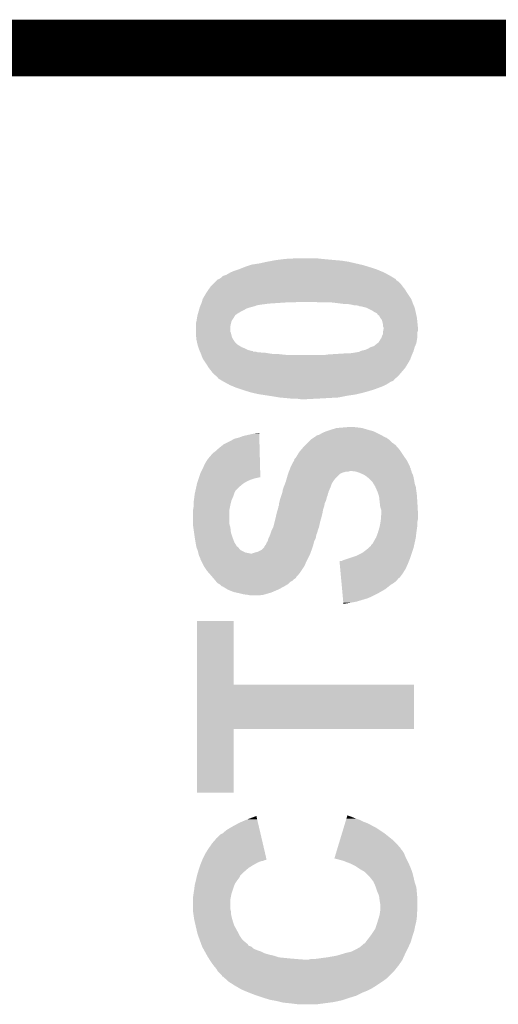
# Model space of a CAD drawing. Extents: x -1.3 to 24.2, y -3.9 to 53.4.
# Tile 54 of 61: x 6.2 to 8.4, y 42.1 to 46.5. Entities that reach past the tile are written whole.
import ezdxf

# ---------------------------------------------------------------- set-up
doc = ezdxf.new("R2010")
doc.units = 0
doc.layers.add('UART_I2C_SPI_2_CLICK_V100_GTO', color=14, linetype='CONTINUOUS')

msp = doc.modelspace()

# ---------------------------------------------------------------- linework, layer by layer
at = {"layer": 'UART_I2C_SPI_2_CLICK_V100_GTO', "const_width": 0.254}
msp.add_lwpolyline([(3.45694, 46.3804), (9.24306, 46.3804)], dxfattribs=at)
at = {"layer": 'UART_I2C_SPI_2_CLICK_V100_GTO'}
for points in [[(7.28472, 45.41266), (7.32028, 45.42028), (7.71906, 45.41266), (7.68604, 45.42028)], [(7.32028, 45.42028), (7.347372, 45.42536), (7.68604, 45.42028), (7.65302, 45.42536)], [(7.347372, 45.42536), (7.36092, 45.4279), (7.65302, 45.42536), (7.62254, 45.4279)], [(7.36092, 45.4279), (7.40156, 45.43298), (7.62254, 45.4279), (7.56666, 45.43298)], [(7.40156, 45.43298), (7.449818, 45.43552), (7.56666, 45.43298), (7.5438, 45.43552)], [(7.137402, 45.36186), (7.15518, 45.37202), (7.864688, 45.36186), (7.846062, 45.37202)], [(7.15518, 45.37202), (7.17296, 45.37964), (7.846062, 45.37202), (7.827772, 45.37964)], [(7.17296, 45.37964), (7.1882, 45.38472), (7.827772, 45.37964), (7.815578, 45.38472)], [(7.1882, 45.38472), (7.19582, 45.38726), (7.815578, 45.38472), (7.80796, 45.38726)], [(7.19582, 45.38726), (7.214868, 45.39488), (7.80796, 45.38726), (7.7851, 45.39488)], [(7.214868, 45.39488), (7.221218, 45.39742), (7.7851, 45.39488), (7.776846, 45.39742)], [(7.221218, 45.39742), (7.244078, 45.40504), (7.776846, 45.39742), (7.752078, 45.40504)], [(7.244078, 45.40504), (7.2517, 45.40758), (7.752078, 45.40504), (7.741072, 45.40758)], [(7.2517, 45.40758), (7.28472, 45.41266), (7.741072, 45.40758), (7.71906, 45.41266)], [(7.076438, 45.318678), (7.089142, 45.331378), (7.92226, 45.318678), (7.909562, 45.331378)], [(7.089142, 45.331378), (7.094224, 45.33646), (7.909562, 45.331378), (7.90194, 45.33646)], [(7.094224, 45.33646), (7.096758, 45.338994), (7.90194, 45.33646), (7.899406, 45.338994)], [(7.096758, 45.338994), (7.099292, 45.341528), (7.899406, 45.338994), (7.8994, 45.341528)], [(7.099292, 45.341528), (7.099306, 45.34154), (7.8994, 45.341528), (7.899382, 45.34154)], [(7.099306, 45.34154), (7.101844, 45.341542), (7.899382, 45.34154), (7.899378, 45.341542)], [(7.101844, 45.341542), (7.106922, 45.344082), (7.899378, 45.341542), (7.895148, 45.344082)], [(7.106922, 45.344082), (7.114542, 45.349162), (7.895148, 45.344082), (7.886688, 45.349162)], [(7.114542, 45.349162), (7.122164, 45.35678), (7.886688, 45.349162), (7.874, 45.35678)], [(7.122164, 45.35678), (7.137402, 45.36186), (7.874, 45.35678), (7.864688, 45.36186)], [(7.04088, 45.27042), (7.048818, 45.28312), (7.956126, 45.27042), (7.947658, 45.28312)], [(7.048818, 45.28312), (7.05358, 45.290738), (7.947658, 45.28312), (7.94309, 45.290738)], [(7.05358, 45.290738), (7.057208, 45.295818), (7.94309, 45.290738), (7.940042, 45.295818)], [(7.057208, 45.295818), (7.06628, 45.30852), (7.940042, 45.295818), (7.92988, 45.30852)], [(7.06628, 45.30852), (7.066282, 45.308522), (7.92988, 45.30852), (7.92988, 45.308522)], [(7.066282, 45.308522), (7.076438, 45.318678), (7.92988, 45.308522), (7.92226, 45.318678)], [(7.026366, 45.2374), (7.027092, 45.23994), (7.442202, 45.2374), (7.457442, 45.23994)], [(7.027092, 45.23994), (7.030718, 45.25264), (7.972744, 45.23994), (7.96798, 45.25264)], [(7.030718, 45.25264), (7.03072, 45.252642), (7.96798, 45.25264), (7.96798, 45.252642)], [(7.03072, 45.252642), (7.04088, 45.27042), (7.96798, 45.252642), (7.956126, 45.27042)], [(7.559038, 45.2374), (7.5311, 45.23994), (7.973696, 45.2374), (7.972744, 45.23994)], [(7.011488, 45.19422), (7.013664, 45.20184), (7.19836, 45.19422), (7.213598, 45.20184)], [(7.013664, 45.20184), (7.015842, 45.20946), (7.213598, 45.20184), (7.2263, 45.20946)], [(7.015842, 45.20946), (7.017292, 45.214538), (7.2263, 45.20946), (7.24154, 45.214538)], [(7.017292, 45.214538), (7.018018, 45.21708), (7.24154, 45.214538), (7.251698, 45.21708)], [(7.018018, 45.21708), (7.01802, 45.217082), (7.251698, 45.21708), (7.251704, 45.217082)], [(7.01802, 45.217082), (7.019108, 45.21962), (7.251704, 45.217082), (7.259324, 45.21962)], [(7.019108, 45.219622), (7.021286, 45.2247), (7.261864, 45.219622), (7.274562, 45.2247)], [(7.019108, 45.21962), (7.019108, 45.219622), (7.259324, 45.21962), (7.261864, 45.219622)], [(7.021286, 45.2247), (7.022374, 45.22724), (7.274562, 45.2247), (7.2898, 45.22724)], [(7.022374, 45.22724), (7.023464, 45.22978), (7.2898, 45.22724), (7.31012, 45.22978)], [(7.023464, 45.22978), (7.024552, 45.23232), (7.31012, 45.22978), (7.3279, 45.23232)], [(7.024552, 45.23232), (7.025642, 45.23486), (7.3279, 45.23232), (7.365998, 45.23486)], [(7.025642, 45.23486), (7.026366, 45.2374), (7.365998, 45.23486), (7.404098, 45.2374)], [(7.6327, 45.23486), (7.60984, 45.2374), (7.974648, 45.23486), (7.973696, 45.2374)], [(7.65302, 45.23232), (7.6327, 45.23486), (7.9756, 45.23232), (7.974648, 45.23486)], [(7.670802, 45.22978), (7.65302, 45.23232), (7.97669, 45.22978), (7.9756, 45.23232)], [(7.70128, 45.22724), (7.686042, 45.22978), (7.977778, 45.22724), (7.97669, 45.22978)], [(7.711442, 45.2247), (7.70128, 45.22724), (7.978866, 45.2247), (7.977778, 45.22724)], [(7.731762, 45.22216), (7.721602, 45.2247), (7.979954, 45.22216), (7.978866, 45.2247)], [(7.736844, 45.21962), (7.731762, 45.22216), (7.981044, 45.21962), (7.979954, 45.22216)], [(7.764782, 45.21454), (7.744462, 45.21962), (7.98322, 45.21454), (7.981044, 45.21962)], [(7.764786, 45.214538), (7.764782, 45.21454), (7.98322, 45.214538), (7.98322, 45.21454)], [(7.795262, 45.199298), (7.764786, 45.214538), (7.986608, 45.199298), (7.98322, 45.214538)], [(7.802882, 45.19422), (7.795262, 45.199298), (7.987736, 45.19422), (7.986608, 45.199298)], [(7.00024, 45.143422), (7.00278, 45.15358), (7.15772, 45.143422), (7.16026, 45.15358)], [(7.00278, 45.153584), (7.00532, 45.16882), (7.160262, 45.153584), (7.170418, 45.16882)], [(7.00278, 45.15358), (7.00278, 45.153584), (7.16026, 45.15358), (7.160262, 45.153584)], [(7.00532, 45.168822), (7.006336, 45.1739), (7.17042, 45.168822), (7.172962, 45.1739)], [(7.00532, 45.16882), (7.00532, 45.168822), (7.170418, 45.16882), (7.17042, 45.168822)], [(7.006336, 45.1739), (7.006844, 45.176446), (7.172962, 45.1739), (7.1755, 45.176446)], [(7.006844, 45.176446), (7.007352, 45.178984), (7.1755, 45.176446), (7.175508, 45.178984)], [(7.007352, 45.178984), (7.00786, 45.18152), (7.175508, 45.178984), (7.178888, 45.18152)], [(7.00786, 45.18152), (7.00931, 45.186602), (7.178888, 45.18152), (7.185662, 45.186602)], [(7.00931, 45.186602), (7.011488, 45.19422), (7.185662, 45.186602), (7.19836, 45.19422)], [(7.81304, 45.189136), (7.802882, 45.19422), (7.988866, 45.189136), (7.987736, 45.19422)], [(7.818122, 45.181518), (7.81304, 45.189136), (7.990558, 45.181518), (7.988866, 45.189136)], [(7.820666, 45.17898), (7.818122, 45.181518), (7.991122, 45.17898), (7.990558, 45.181518)], [(7.823206, 45.178966), (7.820666, 45.17898), (7.991126, 45.178966), (7.991122, 45.17898)], [(7.828282, 45.16882), (7.823206, 45.178966), (7.99338, 45.16882), (7.991126, 45.178966)], [(7.828284, 45.168818), (7.828282, 45.16882), (7.99338, 45.168818), (7.99338, 45.16882)], [(7.835902, 45.158658), (7.828284, 45.168818), (7.994398, 45.158658), (7.99338, 45.168818)], [(7.84098, 45.138338), (7.835902, 45.158658), (7.99643, 45.138338), (7.994398, 45.158658)], [(7.00024, 45.14342), (7.00024, 45.143422), (7.15772, 45.14342), (7.15772, 45.143422)], [(7.00024, 45.130722), (7.00024, 45.14342), (7.15518, 45.130722), (7.15772, 45.14342)], [(7.00024, 45.105324), (7.00024, 45.130722), (7.15518, 45.105324), (7.15518, 45.130722)], [(7.840982, 45.130716), (7.84098, 45.138338), (7.997192, 45.130716), (7.99643, 45.138338)], [(7.84098, 45.105318), (7.842504, 45.112938), (7.99592, 45.105318), (7.998458, 45.112938)], [(7.84352, 45.125636), (7.840982, 45.130716), (7.9977, 45.125636), (7.997192, 45.130716)], [(7.842504, 45.112938), (7.84352, 45.118018), (7.998458, 45.112938), (7.998458, 45.118018)], [(7.84352, 45.118022), (7.84352, 45.125636), (7.99846, 45.118022), (7.9977, 45.125636)], [(7.84352, 45.118018), (7.84352, 45.118022), (7.998458, 45.118018), (7.99846, 45.118022)], [(7.00024, 45.100242), (7.00024, 45.105324), (7.15772, 45.100242), (7.15518, 45.105324)], [(7.00024, 45.092622), (7.00024, 45.100242), (7.159626, 45.092622), (7.15772, 45.100242)], [(7.001652, 45.079922), (7.00024, 45.092622), (7.162798, 45.079922), (7.159626, 45.092622)], [(7.00278, 45.069762), (7.001652, 45.079922), (7.168894, 45.069762), (7.162798, 45.079922)], [(7.003346, 45.067218), (7.00278, 45.069762), (7.17042, 45.067218), (7.168894, 45.069762)], [(7.00504, 45.0596), (7.003346, 45.067218), (7.1755, 45.0596), (7.17042, 45.067218)], [(7.823192, 45.059596), (7.8232, 45.062134), (7.991684, 45.059596), (7.992106, 45.062134)], [(7.8232, 45.062134), (7.825738, 45.06468), (7.992106, 45.062134), (7.992532, 45.06468)], [(7.825738, 45.06468), (7.82828, 45.069758), (7.992532, 45.06468), (7.993378, 45.069758)], [(7.82828, 45.069758), (7.833358, 45.077376), (7.993378, 45.069758), (7.994648, 45.077376)], [(7.833358, 45.077376), (7.8359, 45.084998), (7.994648, 45.077376), (7.99592, 45.084998)], [(7.8359, 45.084998), (7.840978, 45.095156), (7.99592, 45.084998), (7.99592, 45.095156)], [(7.840978, 45.105316), (7.84098, 45.105318), (7.99592, 45.105316), (7.99592, 45.105318)], [(7.840978, 45.095156), (7.840978, 45.105316), (7.99592, 45.095156), (7.99592, 45.105316)], [(7.007296, 45.049442), (7.00504, 45.0596), (7.185658, 45.049442), (7.1755, 45.0596)], [(7.00786, 45.046902), (7.007296, 45.049442), (7.189468, 45.046902), (7.185658, 45.049442)], [(7.008708, 45.044358), (7.00786, 45.046902), (7.19328, 45.044358), (7.189468, 45.046902)], [(7.011248, 45.03674), (7.008708, 45.044358), (7.205978, 45.03674), (7.19328, 45.044358)], [(7.012942, 45.03166), (7.011248, 45.03674), (7.21868, 45.03166), (7.205978, 45.03674)], [(7.01548, 45.02404), (7.012942, 45.03166), (7.233918, 45.02404), (7.21868, 45.03166)], [(7.017658, 45.01896), (7.01548, 45.02404), (7.254238, 45.01896), (7.233918, 45.02404)], [(7.018738, 45.016442), (7.017658, 45.01896), (7.25678, 45.016442), (7.256758, 45.01896)], [(7.736836, 45.016418), (7.739378, 45.018956), (7.97705, 45.016418), (7.978138, 45.018956)], [(7.739378, 45.018956), (7.739382, 45.018958), (7.978138, 45.018956), (7.97814, 45.018958)], [(7.739382, 45.018958), (7.747, 45.021498), (7.97814, 45.018958), (7.978864, 45.021498)], [(7.747, 45.021498), (7.759698, 45.02404), (7.978864, 45.021498), (7.97959, 45.02404)], [(7.759698, 45.02404), (7.772402, 45.02912), (7.97959, 45.02404), (7.98104, 45.02912)], [(7.772402, 45.02912), (7.785098, 45.03674), (7.98104, 45.02912), (7.983218, 45.03674)], [(7.785098, 45.03674), (7.800338, 45.04182), (7.983218, 45.03674), (7.985394, 45.04182)], [(7.800338, 45.04182), (7.81304, 45.05198), (7.985394, 45.04182), (7.98975, 45.05198)], [(7.81304, 45.05198), (7.816422, 45.054518), (7.98975, 45.05198), (7.990838, 45.054518)], [(7.816422, 45.054518), (7.823192, 45.059596), (7.990838, 45.054518), (7.991684, 45.059596)], [(7.018746, 45.01642), (7.018738, 45.016442), (7.269476, 45.01642), (7.25678, 45.016442)], [(7.019834, 45.013882), (7.018746, 45.01642), (7.277098, 45.013882), (7.269476, 45.01642)], [(7.019836, 45.01388), (7.019834, 45.013882), (7.287258, 45.01388), (7.277098, 45.013882)], [(7.020924, 45.01134), (7.019836, 45.01388), (7.297418, 45.01134), (7.287258, 45.01388)], [(7.022012, 45.0088), (7.020924, 45.01134), (7.3279, 45.0088), (7.312658, 45.01134)], [(7.0231, 45.00626), (7.022012, 45.0088), (7.34568, 45.00626), (7.3279, 45.0088)], [(7.024054, 45.00372), (7.0231, 45.00626), (7.38886, 45.00372), (7.365998, 45.00626)], [(7.025006, 45.00118), (7.024054, 45.00372), (7.41426, 45.00118), (7.38886, 45.00372)], [(7.03072, 44.98594), (7.025006, 45.00118), (7.964804, 44.98594), (7.97052, 45.00118)], [(7.03411, 44.980858), (7.03072, 44.98594), (7.9629, 44.980858), (7.964804, 44.98594)], [(7.045962, 44.96308), (7.03411, 44.980858), (7.95274, 44.96308), (7.9629, 44.980858)], [(7.576818, 45.00118), (7.5946, 45.00372), (7.97052, 45.00118), (7.971608, 45.00372)], [(7.5946, 45.00372), (7.6327, 45.00626), (7.971608, 45.00372), (7.972696, 45.00626)], [(7.6327, 45.00626), (7.67334, 45.0088), (7.972696, 45.00626), (7.973786, 45.0088)], [(7.691118, 45.0088), (7.7089, 45.01134), (7.973786, 45.0088), (7.974874, 45.01134)], [(7.7089, 45.01134), (7.72414, 45.01388), (7.974874, 45.01134), (7.975962, 45.01388)], [(7.72414, 45.01388), (7.736836, 45.016418), (7.975962, 45.01388), (7.97705, 45.016418)], [(7.051042, 44.95546), (7.045962, 44.96308), (7.947976, 44.95546), (7.95274, 44.96308)], [(7.058658, 44.942762), (7.051042, 44.95546), (7.940042, 44.942762), (7.947976, 44.95546)], [(7.058662, 44.942758), (7.058658, 44.942762), (7.94004, 44.942758), (7.940042, 44.942762)], [(7.06882, 44.93006), (7.058662, 44.942758), (7.929156, 44.93006), (7.94004, 44.942758)], [(7.07644, 44.919902), (7.06882, 44.93006), (7.920448, 44.919902), (7.929156, 44.93006)], [(7.084058, 44.912282), (7.07644, 44.919902), (7.913916, 44.912282), (7.920448, 44.919902)], [(7.09168, 44.9072), (7.084058, 44.912282), (7.90956, 44.9072), (7.913916, 44.912282)], [(7.091682, 44.907198), (7.09168, 44.9072), (7.90956, 44.907198), (7.90956, 44.9072)], [(7.099294, 44.899586), (7.091682, 44.907198), (7.900862, 44.899586), (7.90956, 44.907198)], [(7.0993, 44.897052), (7.099294, 44.899586), (7.897968, 44.897052), (7.900862, 44.899586)], [(7.112024, 44.889412), (7.0993, 44.897052), (7.88924, 44.889412), (7.897968, 44.897052)], [(7.11625, 44.886874), (7.112024, 44.889412), (7.889226, 44.886874), (7.88924, 44.889412)], [(7.12047, 44.88434), (7.11625, 44.886874), (7.884158, 44.88434), (7.889226, 44.886874)], [(7.1247, 44.8818), (7.12047, 44.88434), (7.87654, 44.8818), (7.884158, 44.88434)], [(7.124704, 44.881798), (7.1247, 44.8818), (7.876536, 44.881798), (7.87654, 44.8818)], [(7.134014, 44.87672), (7.124704, 44.881798), (7.868922, 44.87672), (7.876536, 44.881798)], [(7.147982, 44.8691), (7.134014, 44.87672), (7.85622, 44.8691), (7.868922, 44.87672)], [(7.152638, 44.86656), (7.147982, 44.8691), (7.85114, 44.86656), (7.85622, 44.8691)], [(7.164832, 44.86148), (7.152638, 44.86656), (7.84098, 44.86148), (7.85114, 44.86656)], [(7.183122, 44.85386), (7.164832, 44.86148), (7.82066, 44.85386), (7.84098, 44.86148)], [(7.205982, 44.84624), (7.183122, 44.85386), (7.800342, 44.84624), (7.82066, 44.85386)], [(7.2136, 44.8437), (7.205982, 44.84624), (7.791874, 44.8437), (7.800342, 44.84624)], [(7.230112, 44.83862), (7.2136, 44.8437), (7.77494, 44.83862), (7.791874, 44.8437)], [(7.246622, 44.83354), (7.230112, 44.83862), (7.756312, 44.83354), (7.77494, 44.83862)], [(7.257628, 44.831), (7.246622, 44.83354), (7.747, 44.831), (7.756312, 44.83354)], [(7.27964, 44.82592), (7.257628, 44.831), (7.724986, 44.82592), (7.747, 44.831)], [(7.29615, 44.82338), (7.27964, 44.82592), (7.71398, 44.82338), (7.724986, 44.82592)], [(7.32917, 44.8183), (7.29615, 44.82338), (7.678422, 44.8183), (7.71398, 44.82338)], [(7.34568, 44.81576), (7.32917, 44.8183), (7.66572, 44.81576), (7.678422, 44.8183)], [(7.37616, 44.81068), (7.34568, 44.81576), (7.64032, 44.81068), (7.66572, 44.81576)], [(7.4041, 44.80814), (7.37616, 44.81068), (7.5946, 44.80814), (7.64032, 44.81068)], [(7.4295, 44.8056), (7.4041, 44.80814), (7.54888, 44.8056), (7.5946, 44.80814)], [(7.47014, 44.80306), (7.452358, 44.8056), (7.49808, 44.80306), (7.54888, 44.8056)], [(7.58444, 44.65828), (7.6073, 44.6659), (7.80034, 44.65828), (7.7724, 44.6659)], [(7.6073, 44.6659), (7.632702, 44.67352), (7.7724, 44.6659), (7.747002, 44.67352)], [(7.632702, 44.67352), (7.66318, 44.67606), (7.747002, 44.67352), (7.72668, 44.67606)], [(7.66318, 44.67606), (7.696172, 44.678598), (7.719064, 44.67606), (7.711442, 44.678598)], [(7.696172, 44.678598), (7.696198, 44.6786), (7.711442, 44.678598), (7.696198, 44.6786)], [(7.155178, 44.6151), (7.172964, 44.625262), (7.285628, 44.6151), (7.285368, 44.625262)], [(7.172964, 44.625262), (7.193282, 44.630342), (7.285368, 44.625262), (7.28524, 44.630342)], [(7.193282, 44.630342), (7.213602, 44.63796), (7.28524, 44.630342), (7.285044, 44.63796)], [(7.213602, 44.63796), (7.259322, 44.64812), (7.285044, 44.63796), (7.284786, 44.64812)], [(7.259322, 44.64812), (7.28472, 44.650636), (7.284786, 44.64812), (7.28472, 44.650636)], [(7.505698, 44.61002), (7.518396, 44.622718), (7.87908, 44.61002), (7.866382, 44.622718)], [(7.518396, 44.622718), (7.5184, 44.62272), (7.866382, 44.622718), (7.86638, 44.62272)], [(7.5184, 44.62272), (7.526018, 44.6278), (7.86638, 44.62272), (7.85876, 44.6278)], [(7.526018, 44.6278), (7.52982, 44.630334), (7.85876, 44.6278), (7.856226, 44.630334)], [(7.52982, 44.630334), (7.529828, 44.63034), (7.856226, 44.630334), (7.853686, 44.63034)], [(7.529828, 44.63034), (7.541262, 44.637962), (7.853686, 44.63034), (7.83971, 44.637962)], [(7.541262, 44.637962), (7.543806, 44.640502), (7.83971, 44.637962), (7.835052, 44.640502)], [(7.543806, 44.640502), (7.553962, 44.64304), (7.835052, 44.640502), (7.830398, 44.64304)], [(7.553962, 44.64304), (7.558194, 44.64558), (7.830398, 44.64304), (7.82574, 44.64558)], [(7.558194, 44.64558), (7.566662, 44.65066), (7.82574, 44.64558), (7.81558, 44.65066)], [(7.566662, 44.65066), (7.58444, 44.65828), (7.81558, 44.65066), (7.80034, 44.65828)], [(7.09168, 44.571922), (7.099302, 44.579542), (7.28673, 44.571922), (7.286536, 44.579542)], [(7.099302, 44.579542), (7.124702, 44.599862), (7.286536, 44.579542), (7.286018, 44.599862)], [(7.124702, 44.599862), (7.155178, 44.6151), (7.286018, 44.599862), (7.285628, 44.6151)], [(7.4676, 44.569382), (7.474128, 44.577), (7.91972, 44.569382), (7.91464, 44.577)], [(7.474128, 44.577), (7.482838, 44.58716), (7.91464, 44.577), (7.905752, 44.58716)], [(7.482838, 44.58716), (7.492998, 44.59732), (7.905752, 44.58716), (7.896862, 44.59732)], [(7.492998, 44.59732), (7.505698, 44.61002), (7.896862, 44.59732), (7.87908, 44.61002)], [(7.040882, 44.5135), (7.05358, 44.533822), (7.288222, 44.5135), (7.287704, 44.533822)], [(7.05358, 44.533822), (7.068818, 44.5516), (7.287704, 44.533822), (7.28725, 44.5516)], [(7.068818, 44.5516), (7.081522, 44.5643), (7.28725, 44.5516), (7.286926, 44.5643)], [(7.081522, 44.5643), (7.09168, 44.571922), (7.286926, 44.5643), (7.28673, 44.571922)], [(7.4422, 44.528744), (7.442206, 44.533826), (7.947656, 44.528744), (7.9441, 44.533826)], [(7.442206, 44.533826), (7.449822, 44.541442), (7.9441, 44.533826), (7.938768, 44.541442)], [(7.449822, 44.541442), (7.457438, 44.55414), (7.938768, 44.541442), (7.92988, 44.55414)], [(7.457438, 44.55414), (7.4676, 44.569382), (7.92988, 44.55414), (7.91972, 44.569382)], [(7.02056, 44.47032), (7.03072, 44.49064), (7.289326, 44.47032), (7.288806, 44.49064)], [(7.03072, 44.49064), (7.040882, 44.5135), (7.288806, 44.49064), (7.288222, 44.5135)], [(7.420118, 44.483018), (7.422072, 44.488096), (7.967982, 44.483018), (7.965442, 44.488096)], [(7.422072, 44.488096), (7.424026, 44.493174), (7.965442, 44.488096), (7.96544, 44.493174)], [(7.424026, 44.493174), (7.425002, 44.495714), (7.96544, 44.493174), (7.962906, 44.495714)], [(7.425002, 44.495714), (7.42598, 44.498256), (7.962906, 44.495714), (7.9629, 44.498256)], [(7.42598, 44.498256), (7.42696, 44.5008), (7.9629, 44.498256), (7.96163, 44.5008)], [(7.42696, 44.5008), (7.43458, 44.516038), (7.96163, 44.5008), (7.95401, 44.516038)], [(7.43458, 44.516038), (7.442196, 44.528738), (7.95401, 44.516038), (7.94766, 44.528738)], [(7.442196, 44.528738), (7.4422, 44.528744), (7.94766, 44.528738), (7.947656, 44.528744)], [(7.011246, 44.44238), (7.01294, 44.447458), (7.249162, 44.44238), (7.2644, 44.447458)], [(7.01294, 44.447458), (7.013786, 44.45), (7.2644, 44.447458), (7.2771, 44.45)], [(7.013786, 44.45), (7.014634, 44.45254), (7.2771, 44.45), (7.287258, 44.45254)], [(7.014634, 44.45254), (7.02056, 44.47032), (7.289778, 44.45254), (7.289326, 44.47032)], [(7.404824, 44.434758), (7.407726, 44.444918), (7.617458, 44.434758), (7.62508, 44.444918)], [(7.407726, 44.444918), (7.414256, 44.467778), (7.62508, 44.444918), (7.64794, 44.467778)], [(7.414256, 44.467778), (7.414258, 44.46778), (7.64794, 44.467778), (7.647942, 44.46778)], [(7.414258, 44.46778), (7.416212, 44.47286), (7.647942, 44.46778), (7.658098, 44.47286)], [(7.416212, 44.47286), (7.41719, 44.475402), (7.658098, 44.47286), (7.66826, 44.475402)], [(7.41719, 44.475402), (7.418164, 44.477938), (7.66826, 44.475402), (7.675878, 44.477938)], [(7.418164, 44.477938), (7.418166, 44.47794), (7.675878, 44.477938), (7.686036, 44.47794)], [(7.418166, 44.47794), (7.419142, 44.480478), (7.686036, 44.47794), (7.693658, 44.480478)], [(7.419142, 44.48048), (7.420118, 44.483018), (7.968618, 44.48048), (7.967982, 44.483018)], [(7.419142, 44.480478), (7.419142, 44.48048), (7.693658, 44.480478), (7.698738, 44.48048)], [(7.719058, 44.47794), (7.698738, 44.48048), (7.969252, 44.47794), (7.968618, 44.48048)], [(7.7343, 44.47286), (7.719058, 44.47794), (7.97052, 44.47286), (7.969252, 44.47794)], [(7.734306, 44.472858), (7.7343, 44.47286), (7.97052, 44.472858), (7.97052, 44.47286)], [(7.752078, 44.46524), (7.734306, 44.472858), (7.974332, 44.46524), (7.97052, 44.472858)], [(7.756316, 44.462698), (7.752078, 44.46524), (7.975602, 44.462698), (7.974332, 44.46524)], [(7.764778, 44.457622), (7.756316, 44.462698), (7.976872, 44.457622), (7.975602, 44.462698)], [(7.771132, 44.45254), (7.764778, 44.457622), (7.97814, 44.45254), (7.976872, 44.457622)], [(7.777478, 44.447462), (7.771132, 44.45254), (7.979156, 44.447462), (7.97814, 44.45254)], [(7.7851, 44.43984), (7.777478, 44.447462), (7.98068, 44.43984), (7.979156, 44.447462)], [(6.997982, 44.391576), (7.002498, 44.411902), (7.178038, 44.391576), (7.198362, 44.411902)], [(7.002498, 44.411902), (7.005322, 44.4246), (7.198362, 44.411902), (7.213602, 44.4246)], [(7.005322, 44.4246), (7.008708, 44.43476), (7.213602, 44.4246), (7.231378, 44.43476)], [(7.008708, 44.43476), (7.011246, 44.44238), (7.231378, 44.43476), (7.249162, 44.44238)], [(7.389706, 44.389036), (7.391402, 44.399202), (7.59714, 44.389036), (7.601494, 44.399202)], [(7.391402, 44.399202), (7.394332, 44.406822), (7.601494, 44.399202), (7.60476, 44.406822)], [(7.394332, 44.406822), (7.400192, 44.42206), (7.60476, 44.406822), (7.60984, 44.42206)], [(7.400192, 44.42206), (7.4041, 44.432218), (7.60984, 44.42206), (7.615934, 44.432218)], [(7.4041, 44.432218), (7.404824, 44.434758), (7.615934, 44.432218), (7.617458, 44.434758)], [(7.792718, 44.432222), (7.7851, 44.43984), (7.981952, 44.432222), (7.98068, 44.43984)], [(7.797484, 44.424598), (7.792718, 44.432222), (7.983222, 44.424598), (7.981952, 44.432222)], [(7.805418, 44.4119), (7.797484, 44.424598), (7.987454, 44.4119), (7.983222, 44.424598)], [(7.806548, 44.409358), (7.805418, 44.4119), (7.9883, 44.409358), (7.987454, 44.4119)], [(7.81558, 44.389038), (7.806548, 44.409358), (7.99101, 44.389038), (7.9883, 44.409358)], [(6.991168, 44.348398), (6.99262, 44.35856), (7.16026, 44.348398), (7.164614, 44.35856)], [(6.99262, 44.35856), (6.993572, 44.366182), (7.164614, 44.35856), (7.16788, 44.366182)], [(6.993572, 44.366182), (6.99516, 44.378878), (7.16788, 44.366182), (7.172112, 44.378878)], [(6.99516, 44.378878), (6.995724, 44.381418), (7.172112, 44.378878), (7.17296, 44.381418)], [(6.995724, 44.381418), (6.997982, 44.391576), (7.17296, 44.381418), (7.178038, 44.391576)], [(7.3787, 44.353478), (7.382932, 44.366178), (7.586344, 44.353478), (7.589518, 44.366178)], [(7.382932, 44.366178), (7.384626, 44.371258), (7.589518, 44.366178), (7.59206, 44.371258)], [(7.384626, 44.371258), (7.388012, 44.381418), (7.59206, 44.371258), (7.594598, 44.381418)], [(7.388012, 44.381418), (7.38886, 44.38396), (7.594598, 44.381418), (7.595868, 44.38396)], [(7.38886, 44.38396), (7.389282, 44.386496), (7.595868, 44.38396), (7.597138, 44.386496)], [(7.389282, 44.386496), (7.389706, 44.389036), (7.597138, 44.386496), (7.59714, 44.389036)], [(7.821506, 44.37126), (7.81558, 44.389038), (7.99338, 44.37126), (7.99101, 44.389038)], [(7.823198, 44.366182), (7.821506, 44.37126), (7.993698, 44.366182), (7.99338, 44.37126)], [(7.827152, 44.33062), (7.823198, 44.366182), (7.99592, 44.33062), (7.993698, 44.366182)], [(6.98754, 44.305222), (6.99008, 44.320462), (7.150608, 44.305222), (7.153656, 44.320462)], [(6.99008, 44.34078), (6.991168, 44.348398), (7.158354, 44.34078), (7.16026, 44.348398)], [(6.99008, 44.32808), (6.99008, 44.34078), (7.15518, 44.32808), (7.158354, 44.34078)], [(6.99008, 44.320462), (6.99008, 44.32808), (7.153656, 44.320462), (7.15518, 44.32808)], [(7.36803, 44.30776), (7.37108, 44.317922), (7.57174, 44.30776), (7.575124, 44.317922)], [(7.37108, 44.317922), (7.371082, 44.320464), (7.575124, 44.317922), (7.575972, 44.320464)], [(7.371082, 44.320464), (7.372348, 44.323), (7.575972, 44.320464), (7.576818, 44.323)], [(7.372348, 44.323), (7.37362, 44.325544), (7.576818, 44.323), (7.577326, 44.325544)], [(7.37362, 44.333162), (7.374254, 44.335698), (7.578852, 44.333162), (7.57936, 44.335698)], [(7.37362, 44.325544), (7.37362, 44.333162), (7.577326, 44.325544), (7.578852, 44.333162)], [(7.374254, 44.335698), (7.376794, 44.345858), (7.57936, 44.335698), (7.58444, 44.345858)], [(7.376794, 44.345858), (7.3787, 44.353478), (7.58444, 44.345858), (7.586344, 44.353478)], [(7.82828, 44.320462), (7.827152, 44.33062), (7.996486, 44.320462), (7.99592, 44.33062)], [(7.833358, 44.305222), (7.82828, 44.320462), (7.997332, 44.305222), (7.996486, 44.320462)], [(6.98754, 44.302678), (6.98754, 44.305222), (7.1501, 44.302678), (7.150608, 44.305222)], [(6.98754, 44.244256), (6.98754, 44.302678), (7.1501, 44.244256), (7.1501, 44.302678)], [(7.35457, 44.254422), (7.35838, 44.26966), (7.55904, 44.254422), (7.563394, 44.26966)], [(7.35838, 44.26966), (7.358944, 44.2722), (7.563394, 44.26966), (7.56412, 44.2722)], [(7.358944, 44.2722), (7.36346, 44.292518), (7.56412, 44.2722), (7.569198, 44.292518)], [(7.36346, 44.29252), (7.36803, 44.30776), (7.5692, 44.29252), (7.57174, 44.30776)], [(7.36346, 44.292518), (7.36346, 44.29252), (7.569198, 44.292518), (7.5692, 44.29252)], [(7.83082, 44.25696), (7.8316, 44.267118), (7.996428, 44.25696), (7.99846, 44.267118)], [(7.8316, 44.267118), (7.832968, 44.284902), (7.99846, 44.267118), (7.99846, 44.284902)], [(7.832968, 44.284902), (7.83336, 44.289978), (7.99846, 44.284902), (7.998178, 44.289978)], [(7.83336, 44.289978), (7.833358, 44.305222), (7.998178, 44.289978), (7.997332, 44.305222)], [(6.98754, 44.234102), (6.98754, 44.244256), (7.153002, 44.234102), (7.1501, 44.244256)], [(6.98863, 44.226478), (6.98754, 44.234102), (7.15518, 44.226478), (7.153002, 44.234102)], [(6.991896, 44.203618), (6.98863, 44.226478), (7.157722, 44.203618), (7.15518, 44.226478)], [(7.34187, 44.21632), (7.345678, 44.223938), (7.548882, 44.21632), (7.55142, 44.223938)], [(7.345678, 44.223938), (7.348218, 44.229016), (7.55142, 44.223938), (7.553958, 44.229016)], [(7.348218, 44.229016), (7.348222, 44.229022), (7.553958, 44.229016), (7.553958, 44.229022)], [(7.348222, 44.229022), (7.348854, 44.231558), (7.553958, 44.229022), (7.55396, 44.231558)], [(7.348854, 44.231558), (7.35457, 44.254422), (7.55396, 44.231558), (7.55904, 44.254422)], [(7.81812, 44.20362), (7.82574, 44.22902), (7.99084, 44.20362), (7.994468, 44.22902)], [(7.82574, 44.22902), (7.827586, 44.23918), (7.994468, 44.22902), (7.99592, 44.23918)], [(7.827586, 44.23918), (7.830356, 44.254418), (7.99592, 44.23918), (7.99592, 44.254418)], [(7.830356, 44.254418), (7.83082, 44.25696), (7.99592, 44.254418), (7.996428, 44.25696)], [(6.99262, 44.19854), (6.991896, 44.203618), (7.159416, 44.19854), (7.157722, 44.203618)], [(6.995356, 44.18076), (6.99262, 44.19854), (7.16534, 44.18076), (7.159416, 44.19854)], [(6.9977, 44.16552), (6.995356, 44.18076), (7.171056, 44.16552), (7.16534, 44.18076)], [(7.32536, 44.175682), (7.326628, 44.178218), (7.53745, 44.175682), (7.538718, 44.178218)], [(7.326628, 44.178218), (7.33044, 44.18584), (7.538718, 44.178218), (7.539988, 44.18584)], [(7.33044, 44.18584), (7.333486, 44.193458), (7.539988, 44.18584), (7.54126, 44.193458)], [(7.333486, 44.193458), (7.33552, 44.198538), (7.54126, 44.193458), (7.54329, 44.198538)], [(7.33552, 44.198538), (7.338058, 44.206158), (7.54329, 44.198538), (7.546338, 44.206158)], [(7.338058, 44.206158), (7.3406, 44.21378), (7.546338, 44.206158), (7.548246, 44.21378)], [(7.3406, 44.21378), (7.34187, 44.21632), (7.548246, 44.21378), (7.548882, 44.21632)], [(7.80034, 44.165518), (7.809048, 44.18076), (7.984912, 44.165518), (7.9883, 44.18076)], [(7.809048, 44.18076), (7.8105, 44.1833), (7.9883, 44.18076), (7.988582, 44.1833)], [(7.8105, 44.1833), (7.81812, 44.203618), (7.988582, 44.1833), (7.990838, 44.203618)], [(7.81812, 44.203618), (7.81812, 44.20362), (7.990838, 44.203618), (7.99084, 44.20362)], [(6.998626, 44.160438), (6.9977, 44.16552), (7.172962, 44.160438), (7.171056, 44.16552)], [(7.00232, 44.14012), (6.998626, 44.160438), (7.185672, 44.14012), (7.172962, 44.160438)], [(7.00232, 44.140114), (7.00232, 44.14012), (7.188206, 44.140114), (7.185672, 44.14012)], [(7.00278, 44.137582), (7.00232, 44.140114), (7.190738, 44.137582), (7.188206, 44.140114)], [(7.002782, 44.13758), (7.00278, 44.137582), (7.19074, 44.13758), (7.190738, 44.137582)], [(7.00583, 44.129958), (7.002782, 44.13758), (7.195822, 44.129958), (7.19074, 44.13758)], [(7.29742, 44.127422), (7.30758, 44.137586), (7.520576, 44.127422), (7.524206, 44.137586)], [(7.30758, 44.137586), (7.307584, 44.140126), (7.524206, 44.137586), (7.525114, 44.140126)], [(7.307584, 44.140126), (7.309274, 44.142662), (7.525114, 44.140126), (7.52602, 44.142662)], [(7.309274, 44.142662), (7.312662, 44.147742), (7.52602, 44.142662), (7.527288, 44.147742)], [(7.312662, 44.147742), (7.3152, 44.150284), (7.527288, 44.147742), (7.527924, 44.150284)], [(7.3152, 44.150284), (7.317742, 44.157904), (7.527924, 44.150284), (7.529828, 44.157904)], [(7.317742, 44.157904), (7.321124, 44.162978), (7.529828, 44.157904), (7.531098, 44.162978)], [(7.321124, 44.162978), (7.322822, 44.165522), (7.531098, 44.162978), (7.53237, 44.165522)], [(7.322822, 44.165522), (7.32536, 44.175682), (7.53237, 44.165522), (7.53745, 44.175682)], [(7.76732, 44.12742), (7.776024, 44.13504), (7.975598, 44.12742), (7.978138, 44.13504)], [(7.776024, 44.13504), (7.78764, 44.145208), (7.978138, 44.13504), (7.980398, 44.145208)], [(7.78764, 44.145208), (7.787646, 44.147746), (7.980398, 44.145208), (7.980962, 44.147746)], [(7.787646, 44.147746), (7.795262, 44.155364), (7.980962, 44.147746), (7.982654, 44.155364)], [(7.795262, 44.155364), (7.80034, 44.165518), (7.982654, 44.155364), (7.984912, 44.165518)], [(7.007858, 44.124882), (7.00583, 44.129958), (7.2009, 44.124882), (7.195822, 44.129958)], [(7.00786, 44.124878), (7.007858, 44.124882), (7.200904, 44.124878), (7.2009, 44.124882)], [(7.010402, 44.11472), (7.00786, 44.124878), (7.221222, 44.11472), (7.200904, 44.124878)], [(7.011672, 44.10964), (7.010402, 44.11472), (7.246622, 44.10964), (7.221222, 44.11472)], [(7.012308, 44.1071), (7.011672, 44.10964), (7.51332, 44.1071), (7.514226, 44.10964)], [(7.012942, 44.10456), (7.012308, 44.1071), (7.51205, 44.10456), (7.51332, 44.1071)], [(7.01548, 44.096942), (7.012942, 44.10456), (7.50824, 44.096942), (7.51205, 44.10456)], [(7.020558, 44.086784), (7.01548, 44.096942), (7.503162, 44.086784), (7.50824, 44.096942)], [(7.246622, 44.10964), (7.251702, 44.109642), (7.514226, 44.10964), (7.514226, 44.109642)], [(7.251702, 44.109642), (7.26694, 44.114718), (7.514226, 44.109642), (7.51604, 44.114718)], [(7.26694, 44.114718), (7.277102, 44.11726), (7.51604, 44.114718), (7.516948, 44.11726)], [(7.277102, 44.11726), (7.29742, 44.127422), (7.516948, 44.11726), (7.520576, 44.127422)], [(7.660642, 44.07916), (7.69112, 44.08932), (7.958836, 44.07916), (7.9629, 44.08932)], [(7.69112, 44.08932), (7.7216, 44.09948), (7.9629, 44.08932), (7.966286, 44.09948)], [(7.7216, 44.09948), (7.747, 44.112182), (7.966286, 44.09948), (7.970518, 44.112182)], [(7.747, 44.112182), (7.76732, 44.12742), (7.970518, 44.112182), (7.975598, 44.12742)], [(7.02056, 44.084244), (7.020558, 44.086784), (7.501892, 44.084244), (7.503162, 44.086784)], [(7.026912, 44.07154), (7.02056, 44.084244), (7.49554, 44.07154), (7.501892, 44.084244)], [(7.0358, 44.053762), (7.026912, 44.07154), (7.487918, 44.053762), (7.49554, 44.07154)], [(7.035804, 44.053758), (7.0358, 44.053762), (7.487918, 44.053758), (7.487918, 44.053762)], [(7.05104, 44.0309), (7.035804, 44.053758), (7.472678, 44.0309), (7.487918, 44.053758)], [(7.645424, 44.07662), (7.655564, 44.076622), (7.95782, 44.07662), (7.95782, 44.076622)], [(7.646594, 44.06392), (7.645424, 44.07662), (7.95274, 44.06392), (7.95782, 44.07662)], [(7.648696, 44.04106), (7.646594, 44.06392), (7.942578, 44.04106), (7.95274, 44.06392)], [(7.655564, 44.076622), (7.660642, 44.07916), (7.95782, 44.076622), (7.958836, 44.07916)], [(7.057708, 44.02328), (7.05104, 44.0309), (7.4676, 44.02328), (7.472678, 44.0309)], [(7.06882, 44.01058), (7.057708, 44.02328), (7.45744, 44.01058), (7.4676, 44.02328)], [(7.073178, 44.005496), (7.06882, 44.01058), (7.452358, 44.005496), (7.45744, 44.01058)], [(7.07753, 44.00042), (7.073178, 44.005496), (7.449816, 44.00042), (7.452358, 44.005496)], [(7.081886, 43.995338), (7.07753, 44.00042), (7.442198, 43.995338), (7.449816, 44.00042)], [(7.650564, 44.020742), (7.648696, 44.04106), (7.92988, 44.020742), (7.942578, 44.04106)], [(7.652434, 44.00042), (7.650564, 44.020742), (7.91463, 44.00042), (7.92988, 44.020742)], [(7.652434, 44.000414), (7.652434, 44.00042), (7.912094, 44.000414), (7.91463, 44.00042)], [(7.652668, 43.99788), (7.652434, 44.000414), (7.90956, 43.99788), (7.912094, 44.000414)], [(7.08406, 43.9928), (7.081886, 43.995338), (7.439658, 43.9928), (7.442198, 43.995338)], [(7.088296, 43.987718), (7.08406, 43.9928), (7.434576, 43.987718), (7.439658, 43.9928)], [(7.09253, 43.982638), (7.088296, 43.987718), (7.42442, 43.982638), (7.434576, 43.987718)], [(7.096758, 43.977564), (7.09253, 43.982638), (7.419344, 43.977564), (7.42442, 43.982638)], [(7.105234, 43.972478), (7.096758, 43.977564), (7.414258, 43.972478), (7.419344, 43.977564)], [(7.109458, 43.969942), (7.105234, 43.972478), (7.41003, 43.969942), (7.414258, 43.972478)], [(7.11454, 43.96486), (7.109458, 43.969942), (7.40156, 43.96486), (7.41003, 43.969942)], [(7.117074, 43.962326), (7.11454, 43.96486), (7.396914, 43.962326), (7.40156, 43.96486)], [(7.119616, 43.96232), (7.117074, 43.962326), (7.396902, 43.96232), (7.396914, 43.962326)], [(7.140786, 43.94962), (7.119616, 43.96232), (7.373622, 43.94962), (7.396902, 43.96232)], [(7.653368, 43.990258), (7.652668, 43.99788), (7.904478, 43.990258), (7.90956, 43.99788)], [(7.653836, 43.98518), (7.653368, 43.990258), (7.899398, 43.98518), (7.904478, 43.990258)], [(7.654536, 43.977558), (7.653836, 43.98518), (7.889238, 43.977558), (7.899398, 43.98518)], [(7.655238, 43.96994), (7.654536, 43.977558), (7.87654, 43.96994), (7.889238, 43.977558)], [(7.657106, 43.949618), (7.655238, 43.96994), (7.851138, 43.949618), (7.87654, 43.96994)], [(7.145018, 43.94708), (7.140786, 43.94962), (7.367694, 43.94708), (7.373622, 43.94962)], [(7.170418, 43.936922), (7.145018, 43.94708), (7.343994, 43.936922), (7.367694, 43.94708)], [(7.181864, 43.934378), (7.170418, 43.936922), (7.33806, 43.934378), (7.343994, 43.936922)], [(7.19328, 43.93184), (7.181864, 43.934378), (7.329174, 43.93184), (7.33806, 43.934378)], [(7.2136, 43.92676), (7.19328, 43.93184), (7.31139, 43.92676), (7.329174, 43.93184)], [(7.23392, 43.92422), (7.2136, 43.92676), (7.302498, 43.92422), (7.31139, 43.92676)], [(7.246618, 43.92168), (7.23392, 43.92422), (7.282178, 43.92168), (7.302498, 43.92422)], [(7.658976, 43.9293), (7.657106, 43.949618), (7.81558, 43.9293), (7.851138, 43.949618)], [(7.65991, 43.91914), (7.658976, 43.9293), (7.79526, 43.91914), (7.81558, 43.9293)], [(7.660846, 43.908978), (7.65991, 43.91914), (7.7724, 43.908978), (7.79526, 43.91914)], [(7.662246, 43.89374), (7.660846, 43.908978), (7.7216, 43.89374), (7.7724, 43.908978)], [(7.662714, 43.88866), (7.662246, 43.89374), (7.69366, 43.88866), (7.7216, 43.89374)], [(7.663178, 43.883604), (7.662714, 43.88866), (7.663178, 43.883604), (7.69366, 43.88866)], [(7.005332, 43.52036), (7.00534, 43.807358), (7.170442, 43.52036), (7.17042, 43.807358)], [(7.00534, 43.807358), (7.005342, 43.80738), (7.17042, 43.807358), (7.005342, 43.80738)], [(7.005328, 43.32224), (7.005332, 43.520338), (7.980658, 43.32224), (7.98068, 43.520338)], [(7.005332, 43.520338), (7.005332, 43.52036), (7.98068, 43.520338), (7.170442, 43.52036)], [(7.00532, 43.035242), (7.005328, 43.322218), (7.170398, 43.035242), (7.17042, 43.322218)], [(7.005328, 43.322218), (7.005328, 43.32224), (7.17042, 43.322218), (7.980658, 43.32224)], [(7.170398, 43.03522), (7.00532, 43.035242), (7.170398, 43.03522), (7.170398, 43.035242)], [(7.1628, 42.88282), (7.195818, 42.9006), (7.283296, 42.88282), (7.279142, 42.9006)], [(7.195818, 42.9006), (7.23138, 42.91584), (7.279142, 42.9006), (7.275582, 42.91584)], [(7.23138, 42.91584), (7.272026, 42.931056), (7.275582, 42.91584), (7.272026, 42.931056)], [(7.66406, 42.87774), (7.67021, 42.89806), (7.8105, 42.87774), (7.772402, 42.89806)], [(7.67021, 42.89806), (7.672518, 42.90568), (7.772402, 42.89806), (7.75208, 42.90568)], [(7.672518, 42.90568), (7.674824, 42.9133), (7.75208, 42.90568), (7.73684, 42.9133)], [(7.674824, 42.9133), (7.676362, 42.91838), (7.73684, 42.9133), (7.721598, 42.91838)], [(7.676362, 42.91838), (7.679438, 42.92854), (7.721598, 42.91838), (7.6962, 42.92854)], [(7.679438, 42.92854), (7.680206, 42.93108), (7.6962, 42.92854), (7.688582, 42.93108)], [(7.680206, 42.93108), (7.680974, 42.933618), (7.688582, 42.93108), (7.683504, 42.933618)], [(7.680974, 42.933618), (7.680976, 42.93362), (7.683504, 42.933618), (7.680976, 42.93362)], [(7.109464, 42.847262), (7.11962, 42.85234), (7.291604, 42.847262), (7.290416, 42.85234)], [(7.11962, 42.85234), (7.137402, 42.867582), (7.290416, 42.85234), (7.286856, 42.867582)], [(7.137402, 42.867582), (7.1628, 42.88282), (7.286856, 42.867582), (7.283296, 42.88282)], [(7.647144, 42.82186), (7.65637, 42.85234), (7.8867, 42.82186), (7.8486, 42.85234)], [(7.65637, 42.85234), (7.66406, 42.87774), (7.8486, 42.85234), (7.8105, 42.87774)], [(7.05612, 42.783758), (7.0739, 42.809162), (7.306438, 42.783758), (7.300504, 42.809162)], [(7.0739, 42.809162), (7.09168, 42.829486), (7.300504, 42.809162), (7.295756, 42.829486)], [(7.09168, 42.829486), (7.091702, 42.83202), (7.295756, 42.829486), (7.295164, 42.83202)], [(7.091702, 42.83202), (7.094226, 42.832026), (7.295164, 42.83202), (7.295162, 42.832026)], [(7.094226, 42.832026), (7.109464, 42.847262), (7.295162, 42.832026), (7.291604, 42.847262)], [(7.64176, 42.80408), (7.647144, 42.82186), (7.90448, 42.80408), (7.8867, 42.82186)], [(7.03072, 42.73804), (7.04342, 42.763438), (7.31712, 42.73804), (7.311186, 42.763438)], [(7.04342, 42.763438), (7.05612, 42.783758), (7.311186, 42.763438), (7.306438, 42.783758)], [(7.62792, 42.75836), (7.630996, 42.768518), (7.9375, 42.75836), (7.93242, 42.768518)], [(7.630996, 42.768518), (7.633302, 42.77614), (7.93242, 42.768518), (7.92734, 42.77614)], [(7.633302, 42.77614), (7.634838, 42.781214), (7.92734, 42.77614), (7.922266, 42.781214)], [(7.634838, 42.781214), (7.635608, 42.783754), (7.922266, 42.781214), (7.92226, 42.783754)], [(7.635608, 42.783754), (7.636378, 42.7863), (7.92226, 42.783754), (7.919718, 42.7863)], [(7.636378, 42.7863), (7.64176, 42.80408), (7.919718, 42.7863), (7.90448, 42.80408)], [(7.02056, 42.71264), (7.023608, 42.72026), (7.261224, 42.71264), (7.274558, 42.72026)], [(7.023608, 42.72026), (7.026654, 42.727878), (7.274558, 42.72026), (7.292338, 42.727878)], [(7.026654, 42.727878), (7.027672, 42.73042), (7.292338, 42.727878), (7.305038, 42.73042)], [(7.027672, 42.73042), (7.028686, 42.732958), (7.305038, 42.73042), (7.310116, 42.732958)], [(7.028686, 42.732958), (7.028688, 42.73296), (7.310116, 42.732958), (7.315178, 42.73296)], [(7.028688, 42.73296), (7.029694, 42.735478), (7.315178, 42.73296), (7.3152, 42.735478)], [(7.029694, 42.735478), (7.029704, 42.7355), (7.3152, 42.735478), (7.317712, 42.7355)], [(7.029704, 42.7355), (7.03072, 42.73804), (7.317712, 42.7355), (7.31712, 42.73804)], [(7.622546, 42.740602), (7.624076, 42.74566), (7.94511, 42.740602), (7.94258, 42.74566)], [(7.66064, 42.73042), (7.622546, 42.740602), (7.9502, 42.73042), (7.94511, 42.740602)], [(7.624076, 42.74566), (7.62792, 42.75836), (7.94258, 42.74566), (7.9375, 42.75836)], [(7.69366, 42.71772), (7.66064, 42.73042), (7.95655, 42.71772), (7.9502, 42.73042)], [(7.00532, 42.664378), (7.009892, 42.679622), (7.200902, 42.664378), (7.21614, 42.679622)], [(7.009892, 42.679622), (7.01294, 42.68978), (7.21614, 42.679622), (7.227748, 42.68978)], [(7.01294, 42.68978), (7.01548, 42.6974), (7.227748, 42.68978), (7.236458, 42.6974)], [(7.01548, 42.6974), (7.019712, 42.7101), (7.236458, 42.6974), (7.25678, 42.7101)], [(7.019712, 42.7101), (7.02056, 42.71264), (7.25678, 42.7101), (7.261224, 42.71264)], [(7.69874, 42.71518), (7.69366, 42.71772), (7.95782, 42.71518), (7.95655, 42.71772)], [(7.719058, 42.70502), (7.69874, 42.71518), (7.962176, 42.70502), (7.95782, 42.71518)], [(7.73049, 42.6974), (7.719058, 42.70502), (7.96544, 42.6974), (7.962176, 42.70502)], [(7.74192, 42.68978), (7.73049, 42.6974), (7.968298, 42.68978), (7.96544, 42.6974)], [(7.759698, 42.679622), (7.74192, 42.68978), (7.972108, 42.679622), (7.968298, 42.68978)], [(7.762242, 42.677078), (7.759698, 42.679622), (7.97306, 42.677078), (7.972108, 42.679622)], [(7.780018, 42.6593), (7.762242, 42.677078), (7.977506, 42.6593), (7.97306, 42.677078)], [(6.99643, 42.62628), (7.00024, 42.64152), (7.1755, 42.62628), (7.18566, 42.64152)], [(7.00024, 42.64152), (7.002496, 42.65168), (7.18566, 42.64152), (7.19328, 42.65168)], [(7.002496, 42.65168), (7.00419, 42.659294), (7.19328, 42.65168), (7.198356, 42.659294)], [(7.00419, 42.659294), (7.004754, 42.661834), (7.198356, 42.659294), (7.19836, 42.661834)], [(7.004754, 42.661834), (7.00532, 42.664378), (7.19836, 42.661834), (7.200902, 42.664378)], [(7.781994, 42.65676), (7.780018, 42.6593), (7.97814, 42.65676), (7.977506, 42.6593)], [(7.797798, 42.63644), (7.781994, 42.65676), (7.982658, 42.63644), (7.97814, 42.65676)], [(7.798928, 42.6339), (7.797798, 42.63644), (7.983222, 42.6339), (7.982658, 42.63644)], [(7.80796, 42.613578), (7.798928, 42.6339), (7.989994, 42.613578), (7.983222, 42.6339)], [(6.989716, 42.583098), (6.99008, 42.58564), (7.16026, 42.583098), (7.161106, 42.58564)], [(6.99008, 42.58564), (6.99262, 42.60088), (7.161106, 42.58564), (7.166186, 42.60088)], [(6.99262, 42.60088), (6.993254, 42.60596), (7.166186, 42.60088), (7.16788, 42.60596)], [(6.993254, 42.60596), (6.99516, 42.6212), (7.16788, 42.60596), (7.173594, 42.6212)], [(6.99516, 42.6212), (6.99643, 42.62628), (7.173594, 42.6212), (7.1755, 42.62628)], [(7.808808, 42.611038), (7.80796, 42.613578), (7.99084, 42.611038), (7.989994, 42.613578)], [(7.81558, 42.59072), (7.808808, 42.611038), (7.992688, 42.59072), (7.99084, 42.611038)], [(7.823198, 42.572942), (7.81558, 42.59072), (7.994304, 42.572942), (7.992688, 42.59072)], [(6.98754, 42.56786), (6.989716, 42.583098), (7.157212, 42.56786), (7.16026, 42.583098)], [(6.98754, 42.557698), (6.98754, 42.56786), (7.15518, 42.557698), (7.157212, 42.56786)], [(6.98754, 42.511978), (6.98754, 42.557698), (7.15518, 42.511978), (7.15518, 42.557698)], [(7.825424, 42.555162), (7.823198, 42.572942), (7.99592, 42.555162), (7.994304, 42.572942)], [(7.82574, 42.55262), (7.825424, 42.555162), (7.99592, 42.55262), (7.99592, 42.555162)], [(7.82828, 42.537382), (7.82574, 42.55262), (7.99592, 42.537382), (7.99592, 42.55262)], [(6.98754, 42.501822), (6.98754, 42.511978), (7.15772, 42.501822), (7.15518, 42.511978)], [(6.987542, 42.501818), (6.98754, 42.501822), (7.15772, 42.501818), (7.15772, 42.501822)], [(6.988992, 42.491658), (6.987542, 42.501818), (7.15772, 42.491658), (7.15772, 42.501818)], [(7.826828, 42.494198), (7.82828, 42.504362), (7.99338, 42.494198), (7.995074, 42.504362)], [(7.82828, 42.509438), (7.82828, 42.537382), (7.99592, 42.509438), (7.99592, 42.537382)], [(7.82828, 42.504362), (7.82828, 42.509438), (7.995074, 42.504362), (7.99592, 42.509438)], [(6.992258, 42.4688), (6.988992, 42.491658), (7.162802, 42.4688), (7.15772, 42.491658)], [(6.99262, 42.46626), (6.992258, 42.4688), (7.16365, 42.46626), (7.162802, 42.4688)], [(6.99907, 42.438318), (6.99262, 42.46626), (7.17296, 42.438318), (7.16365, 42.46626)], [(7.8105, 42.43832), (7.81558, 42.45356), (7.98576, 42.43832), (7.98957, 42.45356)], [(7.81558, 42.45356), (7.817142, 42.45864), (7.98957, 42.45356), (7.99084, 42.45864)], [(7.817142, 42.45864), (7.823394, 42.47896), (7.99084, 42.45864), (7.99338, 42.47896)], [(7.823394, 42.47896), (7.82574, 42.486582), (7.99338, 42.47896), (7.99338, 42.486582)], [(7.82574, 42.486582), (7.826828, 42.494198), (7.99338, 42.486582), (7.99338, 42.494198)], [(7.005516, 42.41038), (6.99907, 42.438318), (7.1882, 42.41038), (7.17296, 42.438318)], [(7.00786, 42.400222), (7.005516, 42.41038), (7.19328, 42.400222), (7.1882, 42.41038)], [(7.79018, 42.40022), (7.798646, 42.41292), (7.976444, 42.40022), (7.980678, 42.41292)], [(7.798646, 42.41292), (7.80542, 42.42308), (7.980678, 42.41292), (7.98271, 42.42308)], [(7.80542, 42.42308), (7.8105, 42.43832), (7.98271, 42.42308), (7.98576, 42.43832)], [(7.00971, 42.395138), (7.00786, 42.400222), (7.195822, 42.395138), (7.19328, 42.400222)], [(7.015252, 42.379898), (7.00971, 42.395138), (7.205982, 42.379898), (7.195822, 42.395138)], [(7.019868, 42.3672), (7.015252, 42.379898), (7.21868, 42.3672), (7.205982, 42.379898)], [(7.024488, 42.354496), (7.019868, 42.3672), (7.233922, 42.354496), (7.21868, 42.3672)], [(7.7597, 42.359584), (7.763084, 42.36466), (7.963132, 42.359584), (7.96544, 42.36466)], [(7.763084, 42.36466), (7.76478, 42.3672), (7.96544, 42.36466), (7.966202, 42.3672)], [(7.76478, 42.3672), (7.77494, 42.3799), (7.966202, 42.3672), (7.970012, 42.3799)], [(7.77494, 42.3799), (7.78256, 42.39006), (7.970012, 42.3799), (7.97306, 42.39006)], [(7.78256, 42.39006), (7.79018, 42.40022), (7.97306, 42.39006), (7.976444, 42.40022)], [(7.026336, 42.349418), (7.024488, 42.354496), (7.236466, 42.349418), (7.233922, 42.354496)], [(7.027258, 42.34688), (7.026336, 42.349418), (7.241542, 42.34688), (7.236466, 42.349418)], [(7.02818, 42.344342), (7.027258, 42.34688), (7.249146, 42.344342), (7.241542, 42.34688)], [(7.028184, 42.344336), (7.02818, 42.344342), (7.249162, 42.344336), (7.249146, 42.344342)], [(7.032416, 42.336718), (7.028184, 42.344336), (7.256784, 42.336718), (7.249162, 42.344336)], [(7.035238, 42.33164), (7.032416, 42.336718), (7.26694, 42.33164), (7.256784, 42.336718)], [(7.03806, 42.32656), (7.035238, 42.33164), (7.279638, 42.32656), (7.26694, 42.33164)], [(7.040882, 42.32148), (7.03806, 42.32656), (7.29488, 42.32148), (7.279638, 42.32656)], [(7.045118, 42.313858), (7.040882, 42.32148), (7.310122, 42.313858), (7.29488, 42.32148)], [(7.675878, 42.3164), (7.698742, 42.32148), (7.94258, 42.3164), (7.94512, 42.32148)], [(7.698742, 42.32148), (7.719058, 42.33164), (7.94512, 42.32148), (7.9502, 42.33164)], [(7.719058, 42.33164), (7.727948, 42.33672), (7.9502, 42.33164), (7.95274, 42.33672)], [(7.727948, 42.33672), (7.736838, 42.3418), (7.95274, 42.33672), (7.955048, 42.3418)], [(7.736838, 42.3418), (7.752078, 42.354498), (7.955048, 42.3418), (7.96082, 42.354498)], [(7.752078, 42.354498), (7.754624, 42.357042), (7.96082, 42.354498), (7.961976, 42.357042)], [(7.754624, 42.357042), (7.7597, 42.359584), (7.961976, 42.357042), (7.963132, 42.359584)], [(7.047938, 42.30878), (7.045118, 42.313858), (7.327898, 42.30878), (7.310122, 42.313858)], [(7.050762, 42.303698), (7.047938, 42.30878), (7.35076, 42.303698), (7.327898, 42.30878)], [(7.053582, 42.29862), (7.050762, 42.303698), (7.366, 42.29862), (7.35076, 42.303698)], [(7.05517, 42.29608), (7.053582, 42.29862), (7.373622, 42.29608), (7.366, 42.29862)], [(7.058344, 42.291), (7.05517, 42.29608), (7.42442, 42.291), (7.373622, 42.29608)], [(7.059932, 42.28846), (7.058344, 42.291), (7.4549, 42.28846), (7.42442, 42.291)], [(7.06152, 42.28592), (7.059932, 42.28846), (7.487918, 42.28592), (7.4549, 42.28846)], [(7.063108, 42.283378), (7.06152, 42.28592), (7.927338, 42.283378), (7.928492, 42.28592)], [(7.06628, 42.2783), (7.063108, 42.283378), (7.923782, 42.2783), (7.927338, 42.283378)], [(7.07898, 42.26052), (7.06628, 42.2783), (7.911336, 42.26052), (7.923782, 42.2783)], [(7.505702, 42.28592), (7.515862, 42.28846), (7.928492, 42.28592), (7.929648, 42.28846)], [(7.5311, 42.28846), (7.55142, 42.291), (7.929648, 42.28846), (7.930802, 42.291)], [(7.55142, 42.291), (7.5692, 42.29354), (7.930802, 42.291), (7.931956, 42.29354)], [(7.5692, 42.29354), (7.58952, 42.29608), (7.931956, 42.29354), (7.933112, 42.29608)], [(7.58952, 42.29608), (7.632702, 42.3037), (7.933112, 42.29608), (7.936576, 42.3037)], [(7.632702, 42.3037), (7.658606, 42.31132), (7.936576, 42.3037), (7.94004, 42.31132)], [(7.658606, 42.31132), (7.675878, 42.3164), (7.94004, 42.31132), (7.94258, 42.3164)], [(7.081098, 42.25798), (7.07898, 42.26052), (7.90956, 42.25798), (7.911336, 42.26052)], [(7.09168, 42.24528), (7.081098, 42.25798), (7.8994, 42.24528), (7.90956, 42.25798)], [(7.099298, 42.232582), (7.09168, 42.24528), (7.88924, 42.232582), (7.8994, 42.24528)], [(7.0993, 42.23258), (7.099298, 42.232582), (7.88924, 42.23258), (7.88924, 42.232582)], [(7.117078, 42.2148), (7.0993, 42.23258), (7.87146, 42.2148), (7.88924, 42.23258)], [(7.119614, 42.209734), (7.117078, 42.2148), (7.866394, 42.209734), (7.87146, 42.2148)], [(7.122154, 42.20972), (7.119614, 42.209734), (7.86638, 42.20972), (7.866394, 42.209734)], [(7.130624, 42.2021), (7.122154, 42.20972), (7.85876, 42.2021), (7.86638, 42.20972)], [(7.13627, 42.19702), (7.130624, 42.2021), (7.85114, 42.19702), (7.85876, 42.2021)], [(7.144738, 42.1894), (7.13627, 42.19702), (7.84098, 42.1894), (7.85114, 42.19702)], [(7.147558, 42.186862), (7.144738, 42.1894), (7.837172, 42.186862), (7.84098, 42.1894)], [(7.1755, 42.16908), (7.147558, 42.186862), (7.8105, 42.16908), (7.837172, 42.186862)], [(7.197268, 42.156382), (7.1755, 42.16908), (7.79018, 42.156382), (7.8105, 42.16908)], [(7.205978, 42.1513), (7.197268, 42.156382), (7.780018, 42.1513), (7.79018, 42.156382)], [(7.218172, 42.14622), (7.205978, 42.1513), (7.76986, 42.14622), (7.780018, 42.1513)], [(7.23646, 42.1386), (7.218172, 42.14622), (7.75081, 42.1386), (7.76986, 42.14622)], [(7.243064, 42.13606), (7.23646, 42.1386), (7.74446, 42.13606), (7.75081, 42.1386)], [(7.26948, 42.1259), (7.243064, 42.13606), (7.72414, 42.1259), (7.74446, 42.13606)], [(7.277106, 42.123358), (7.26948, 42.1259), (7.719058, 42.123358), (7.72414, 42.1259)], [(7.29996, 42.11574), (7.277106, 42.123358), (7.694296, 42.11574), (7.719058, 42.123358)], [(7.308216, 42.1132), (7.29996, 42.11574), (7.68604, 42.1132), (7.694296, 42.11574)], [(7.332978, 42.10558), (7.308216, 42.1132), (7.663178, 42.10558), (7.68604, 42.1132)], [(7.34695, 42.10304), (7.332978, 42.10558), (7.655558, 42.10304), (7.663178, 42.10558)], [(7.36092, 42.1005), (7.34695, 42.10304), (7.643704, 42.1005), (7.655558, 42.10304)], [(7.38124, 42.09542), (7.36092, 42.1005), (7.62, 42.09542), (7.643704, 42.1005)], [(7.3914, 42.09288), (7.38124, 42.09542), (7.600948, 42.09288), (7.62, 42.09542)], [(7.4168, 42.09034), (7.3914, 42.09288), (7.581898, 42.09034), (7.600948, 42.09288)], [(7.43966, 42.0878), (7.4168, 42.09034), (7.562848, 42.0878), (7.581898, 42.09034)], [(7.45998, 42.08526), (7.43966, 42.0878), (7.543798, 42.08526), (7.562848, 42.0878)]]:
    msp.add_solid(points, dxfattribs=at)

doc.saveas('drawing.dxf')
